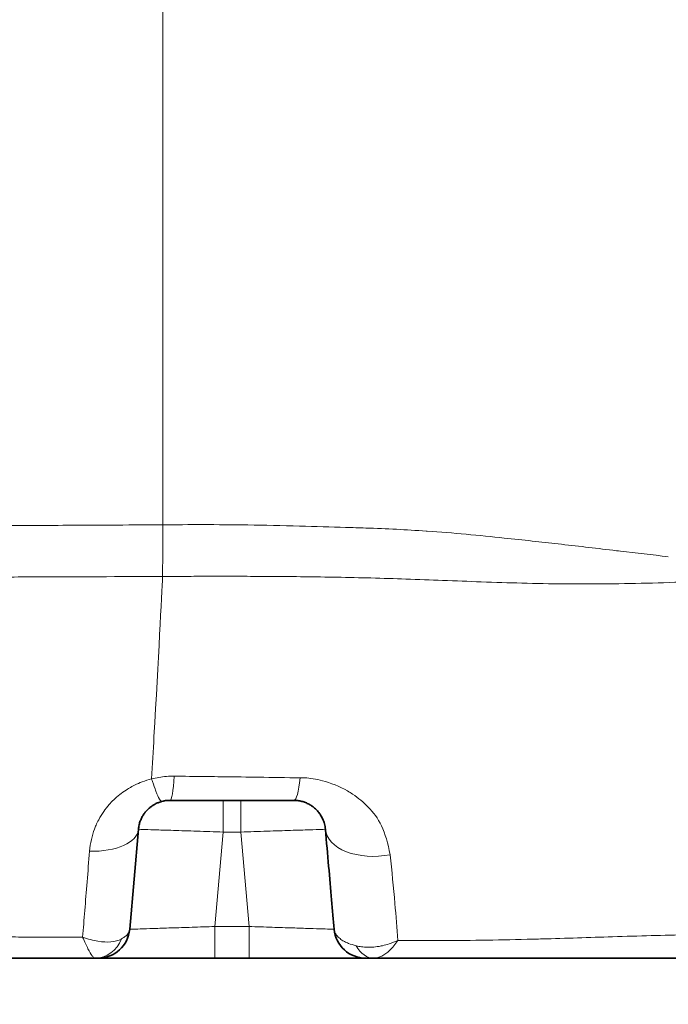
# Model space of a CAD drawing. Header units: millimetres. Extents: x 5 to 415, y 5 to 292.
# Tile 75 of 197: x 184.47 to 190.61, y 208.74 to 218.06. Entities that reach past the tile are written whole.
import ezdxf

# ---------------------------------------------------------------- set-up
doc = ezdxf.new("R2010")
doc.units = ezdxf.units.MM
for name, color, linetype, lineweight in [('Sichtbar (ISO)', 7, 'Continuous', 35), ('Sichtbar schmal (ISO)', 7, 'Continuous', 18), ('Symbol (ISO)', 7, 'Continuous', 25)]:
    doc.layers.add(name, color=color, linetype=linetype, lineweight=lineweight)
doc.styles.add('Notiztext (ISO)', font='isocpeur.ttf')
doc.dimstyles.new('Standard - Methode 1b (ISO)$7', dxfattribs={"dimtxt": 3.5, "dimasz": 2.5, "dimexe": 2, "dimexo": 0, "dimgap": 0.762, "dimtad": 1, "dimtoh": 1, "dimdsep": 46, "dimtxsty": 'Notiztext (ISO)', "dimcen": 0.09, "dimdle": 10, "dimclrd": 256, "dimclre": 256, "dimclrt": 256, "dimazin": 2, "dimtfac": 1, "dimtmove": 0, "dimatfit": 3, "dimfxl": 1, "dimtolj": 1, "dimlwd": -1, "dimlwe": -1, "dimarcsym": 0})

msp = doc.modelspace()

# ---------------------------------------------------------------- linework, layer by layer
at = {"layer": 'Sichtbar (ISO)'}
for p, q in [((185.51303459, 209.4501423), (185.59584974, 210.39672374)), ((186.64122526, 209.17628833), (186.31837794, 209.17628833)), ((186.64122526, 209.17628833), (187.01449313, 209.17628833)), ((187.32182826, 209.17628833), (187.57227053, 209.17628833)), ((187.68825394, 209.17628833), (187.74542708, 209.17628833)), ((187.74524329, 209.17628685), (187.74524149, 209.17628685)), ((187.82321695, 209.17628833), (191.60001783, 209.17628833))]:
    msp.add_line(p, q, dxfattribs=at)
for centre, start, end in [((185.89470826, 210.37057833), 90, 90.006765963), ((185.21417612, 209.47628833), 270.000007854, 355.000086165), ((187.74542708, 209.47628833), 185.001744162, 270.000252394)]:
    msp.add_arc(centre, 0.3, start, end, dxfattribs=at)
for points, knots in [([(185.59584978, 210.39672422), (185.59704871, 210.41042604), (185.60117788, 210.43679838), (185.61239331, 210.47439426), (185.62727971, 210.50807706), (185.64491616, 210.53784311), (185.6644898, 210.56378558), (185.68538968, 210.58617023), (185.70720997, 210.60533603), (185.7300494, 210.6218657), (185.75472144, 210.63644657), (185.78272632, 210.6495266), (185.80339333, 210.65657515), (185.81449543, 210.65965601)], [0, 0, 0, 0, 0.1251954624, 0.2399428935, 0.3456553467, 0.442895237, 0.5322907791, 0.6147476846, 0.6916300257, 0.763953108, 0.8360080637, 0.9131521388, 1, 1, 1, 1]), ([(185.81449563, 210.65965607), (185.82468673, 210.6624837), (185.83349943, 210.66434553), (185.84017693, 210.66558064), (185.84143903, 210.66581408), (185.84262503, 210.66602507), (185.84373029, 210.66621575), (185.85068325, 210.66741527), (185.8544117, 210.66788362), (185.85804382, 210.6683307), (185.86136012, 210.6687389), (185.8646014, 210.66907274), (185.86689203, 210.66928602), (185.86711018, 210.66930634), (185.86731964, 210.6693256), (185.86751962, 210.6693438), (185.8698195, 210.66955313), (185.87087302, 210.66964493), (185.87402134, 210.66986677), (185.87716966, 210.67008862), (185.88241785, 210.67038414), (185.88625901, 210.6704958), (185.89007553, 210.67060675), (185.89250129, 210.67057998), (185.89469031, 210.67057839)], [0, 0, 0, 0, 0.14017289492, 0.14017289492, 0.14017289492, 0.16666666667, 0.16666666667, 0.16666666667, 0.33333333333, 0.33333333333, 0.33333333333, 0.48550786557, 0.48550786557, 0.48550786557, 0.5, 0.5, 0.5, 0.66666666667, 0.66666666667, 0.66666666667, 0.83333333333, 0.83333333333, 0.83333333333, 0.99893072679, 0.99893072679, 0.99893072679, 0.99893072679]), ([(185.89469031, 210.67057839), (186.02176597, 210.67057842), (186.27562809, 210.67057842), (186.66604984, 210.67057842), (186.92867051, 210.67057842), (187.06491238, 210.67057838)], [0, 0, 0, 0, 0.32332103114, 0.64735248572, 0.99998790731, 0.99998790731, 0.99998790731, 0.99998790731]), ([(187.06493028, 210.67057838), (187.07795697, 210.6705773), (187.10358644, 210.66888187), (187.14060824, 210.66166863), (187.17589538, 210.65009736), (187.20908058, 210.63450364), (187.2401778, 210.614974), (187.26908816, 210.59144112), (187.29566513, 210.56360123), (187.31946374, 210.53110154), (187.33988601, 210.4932271), (187.35578033, 210.4492532), (187.36214842, 210.4150641), (187.3637535, 210.3967233)], [0.00004161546, 0.00004161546, 0.00004161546, 0.00004161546, 0.09090909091, 0.18181818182, 0.27272727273, 0.36363636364, 0.45454545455, 0.54545454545, 0.63636363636, 0.72727272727, 0.81818181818, 0.90909090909, 1, 1, 1, 1]), ([(187.44656947, 209.45013251), (187.4390029, 209.53670854), (187.42268821, 209.72306146), (187.39472757, 210.04267619), (187.37432784, 210.27590928), (187.3637535, 210.3967233)], [0.00000069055, 0.00000069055, 0.00000069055, 0.00000069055, 0.33333333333, 0.66666666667, 1, 1, 1, 1]), ([(184.17385754, 209.17628833), (184.23381599, 209.17628834), (184.2931589, 209.17628836), (184.35192209, 209.17628834), (184.39212986, 209.17628832), (184.43206645, 209.17628815), (184.4717428, 209.17628963), (184.49005297, 209.17629031), (184.50830775, 209.17629138), (184.52650838, 209.17629331), (184.6417876, 209.17630553), (184.75489116, 209.17640026), (184.86495549, 209.17641177), (184.87871354, 209.17641321), (184.89242409, 209.17641287), (184.90608773, 209.17641089), (184.99628949, 209.1763978), (185.08444688, 209.17630096), (185.17071957, 209.1762894), (185.17592613, 209.1762887), (185.18112584, 209.17628833), (185.18631875, 209.17628833)], [0, 0, 0, 0, 0.1666666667, 0.1666666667, 0.1666666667, 0.2807056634, 0.2807056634, 0.2807056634, 0.3333333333, 0.3333333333, 0.3333333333, 0.6666666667, 0.6666666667, 0.6666666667, 0.7083333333, 0.7083333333, 0.7083333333, 0.9833997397, 0.9833997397, 0.9833997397, 1, 1, 1, 1]), ([(185.21417616, 209.17628833), (185.2139378, 209.17628833), (185.21355215, 209.17628854), (185.21303821, 209.17628857), (185.21235747, 209.1762886), (185.21145033, 209.17628837), (185.21041027, 209.17628834), (185.21011391, 209.17628833), (185.20980223, 209.17628834), (185.20947338, 209.17628838), (185.20777687, 209.17628855), (185.20569036, 209.17628945), (185.20243698, 209.17628931), (185.20213468, 209.1762893), (185.20182273, 209.17628928), (185.20150124, 209.17628925), (185.19769217, 209.17628898), (185.19252515, 209.17628834), (185.18631875, 209.17628833)], [0.00000004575, 0.00000004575, 0.00000004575, 0.00000004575, 0.14339835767, 0.14339835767, 0.14339835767, 0.33333333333, 0.33333333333, 0.33333333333, 0.38745504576, 0.38745504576, 0.38745504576, 0.66666666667, 0.66666666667, 0.66666666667, 0.69261089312, 0.69261089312, 0.69261089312, 1, 1, 1, 1]), ([(185.26021452, 209.17628846), (185.28332142, 209.17628748), (185.31464165, 209.17629629), (185.35346744, 209.17629375), (185.36783054, 209.17629282), (185.38315172, 209.1762912), (185.39917233, 209.1762899), (185.41751829, 209.17628841), (185.43699877, 209.17628803), (185.45758974, 209.17628806)], [0.21593601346, 0.21593601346, 0.21593601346, 0.21593601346, 0.35029544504, 0.35029544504, 0.35029544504, 0.4, 0.4, 0.4, 0.45691903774, 0.45691903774, 0.45691903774, 0.45691903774]), ([(185.93767449, 209.17628926), (185.82528666, 209.17628967), (185.71829428, 209.17628806), (185.56355308, 209.17628831), (185.50709884, 209.17628834), (185.45761015, 209.17628827)], [0, 0, 0, 0, 0.035903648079, 0.035903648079, 0.059556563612, 0.059556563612, 0.059556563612, 0.059556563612]), ([(185.93767478, 209.17628925), (185.94087335, 209.17628924), (185.94407834, 209.17628923), (185.9472896, 209.17628922), (185.97194038, 209.1762891), (185.99700033, 209.17628894), (186.02246304, 209.17628893), (186.11551163, 209.17628891), (186.21370758, 209.17628095), (186.31837794, 209.17628833)], [0.79440216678, 0.79440216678, 0.79440216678, 0.79440216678, 0.8, 0.8, 0.8, 0.84297092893, 0.84297092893, 0.84297092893, 1, 1, 1, 1]), ([(187.7454284, 209.17628834), (187.74542819, 209.17628834), (187.74543519, 209.17628834), (187.74544933, 209.17628834), (187.74557135, 209.17628834), (187.74622199, 209.17628834), (187.74736345, 209.17628834), (187.74855577, 209.17628834), (187.75028346, 209.17628834), (187.75254, 209.17628834), (187.75324778, 209.17628834), (187.75400787, 209.17628833), (187.75482075, 209.17628833), (187.75675129, 209.17628833), (187.75896389, 209.17628833), (187.76144896, 209.17628833), (187.76531467, 209.17628833), (187.7698414, 209.17628833), (187.77495174, 209.17628834), (187.7770607, 209.17628834), (187.77926862, 209.17628834), (187.78156783, 209.17628834), (187.78565113, 209.17628834), (187.79003848, 209.17628835), (187.79473244, 209.17628834), (187.80320328, 209.17628834), (187.81265495, 209.17628833), (187.82321695, 209.17628833)], [0, 0, 0, 0, 0.0155216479, 0.0155216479, 0.0155216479, 0.1494960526, 0.1494960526, 0.1494960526, 0.2894387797, 0.2894387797, 0.2894387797, 0.3333333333, 0.3333333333, 0.3333333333, 0.4375802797, 0.4375802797, 0.4375802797, 0.5997443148, 0.5997443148, 0.5997443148, 0.6666666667, 0.6666666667, 0.6666666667, 0.7855179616, 0.7855179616, 0.7855179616, 1, 1, 1, 1])]:
    msp.add_open_spline(points, degree=3, knots=knots, dxfattribs=at)
for points in [[(185.26019575, 209.17628873), (185.2311859, 209.1762883), (185.22140852, 209.17626817), (185.213489, 209.17628881)], [(187.32183189, 209.1762882), (187.22962431, 209.17628803), (187.12457936, 209.17628994), (187.014493, 209.17628928)], [(187.68825325, 209.17628911), (187.65974565, 209.17628958), (187.62050122, 209.17628837), (187.57225199, 209.17628819)]]:
    msp.add_open_spline(points, degree=3, dxfattribs=at)
at = {"layer": 'Sichtbar schmal (ISO)'}
for p, q in [((185.82499228, 218.67655494), (185.82500304, 213.27814816)), ((186.39661818, 210.67057833), (186.39661818, 210.37057763)), ((186.56298502, 210.37057632), (186.56298502, 210.67057833)), ((186.31837796, 209.47628897), (186.39661816, 210.37057763)), ((186.39661817, 210.37057763), (186.56298507, 210.37057632)), ((186.56298509, 210.37057632), (186.64122524, 209.47628896)), ((186.31837794, 209.17628833), (186.31837794, 209.47628897)), ((186.31837795, 209.47628897), (186.64122525, 209.47628896)), ((186.64122526, 209.47628896), (186.64122526, 209.17628833)), ((188.04527599, 209.390681), (188.04527463, 209.3906787))]:
    msp.add_line(p, q, dxfattribs=at)
for centre, major_axis, ratio, start_param, end_param in [((185.89468163, 211.17057833), (0.00002005, -0.5), 0.0921345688, 0.0004927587, 0.9969356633), ((187.06485814, 211.17057833), (0.00002607, -0.5), 0.149298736, 0.0004240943, 0.9586622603), ((185.09775204, 210.44029768), (0.49809764, -0.04357458), 0.497219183, 4.8280530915, 6.2831873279), ((187.86185105, 210.44029892), (-0.4980975, -0.04357619), 0.5959273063, 6.2831833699, 8.03195703), ((185.18627778, 209.47628831), (0.00021123, -0.29999992), 0.9025618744, 6.2825565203, 7.4502018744), ((187.82320641, 209.47628833), (0.00002212, -0.3), 0.7093529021, 5.3699867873, 6.2831309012)]:
    msp.add_ellipse(centre, major_axis=major_axis, ratio=ratio, start_param=start_param, end_param=end_param, dxfattribs=at)
for points, knots in [([(137.17496887, 213.2692972), (138.7918978, 213.26929767), (140.40882656, 213.26927848), (142.02575519, 213.26924499), (143.5386883, 213.26921365), (145.0516213, 213.26916979), (146.56455418, 213.26911644), (147.97321565, 213.26906677), (149.38187701, 213.26900887), (150.79053826, 213.2689457), (152.09460751, 213.26888722), (153.39867667, 213.26882421), (154.70274574, 213.2687589), (155.90328049, 213.26869876), (157.10381516, 213.26863667), (158.30434972, 213.26857439), (159.40989085, 213.26851704), (160.5154319, 213.26845954), (161.62097295, 213.26840317), (162.64021481, 213.2683512), (163.65945669, 213.26830019), (164.67869863, 213.26824907), (165.61881688, 213.26820191), (166.55893518, 213.26815467), (167.49905355, 213.26810631), (168.36607134, 213.26806172), (169.2330892, 213.26801618), (170.10010699, 213.26796965), (170.8998105, 213.26792674), (171.69951395, 213.26788298), (172.49921778, 213.26783583), (173.23741504, 213.2677923), (173.97561262, 213.26774589), (174.71380793, 213.26770544), (175.39515707, 213.26766811), (176.07650427, 213.26763587), (176.75785128, 213.2676352), (177.38487202, 213.26763459), (178.01189259, 213.26766072), (178.63892553, 213.26763893), (179.21308925, 213.26761899), (179.78726334, 213.26755887), (180.3614047, 213.26751124), (180.88373147, 213.26746791), (181.40603115, 213.26743491), (181.92831952, 213.2677429), (182.40092296, 213.26802159), (182.87351714, 213.26857948), (183.34605205, 213.26935872), (183.76705839, 213.27005298), (184.18801768, 213.27092295), (184.60910665, 213.27266166), (184.85047553, 213.27365828), (185.09188741, 213.27494011), (185.33318341, 213.27609551), (185.4867639, 213.2768309), (185.64029747, 213.27751512), (185.79374374, 213.27804163), (185.80416372, 213.27807738), (185.81457439, 213.27808861), (185.82500304, 213.27814816)], [0, 0, 0, 0, 0.0997056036, 0.0997056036, 0.0997056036, 0.1929984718, 0.1929984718, 0.1929984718, 0.2798615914, 0.2798615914, 0.2798615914, 0.3602751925, 0.3602751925, 0.3602751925, 0.4343044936, 0.4343044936, 0.4343044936, 0.502476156, 0.502476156, 0.502476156, 0.5653262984, 0.5653262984, 0.5653262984, 0.6232973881, 0.6232973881, 0.6232973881, 0.6767608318, 0.6767608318, 0.6767608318, 0.7260734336, 0.7260734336, 0.7260734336, 0.7715933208, 0.7715933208, 0.7715933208, 0.8136078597, 0.8136078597, 0.8136078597, 0.8522724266, 0.8522724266, 0.8522724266, 0.887676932, 0.887676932, 0.887676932, 0.9198862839, 0.9198862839, 0.9198862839, 0.9490315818, 0.9490315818, 0.9490315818, 0.9749986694, 0.9749986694, 0.9749986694, 0.9898830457, 0.9898830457, 0.9898830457, 0.9993566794, 0.9993566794, 0.9993566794, 1, 1, 1, 1]), ([(185.82500304, 213.27814815), (185.82511012, 213.21932932), (185.82518988, 213.15831063), (185.82519182, 213.10223173), (185.82519375, 213.04615284), (185.82511772, 212.99483529), (185.824981, 212.95067846), (185.82490209, 212.92519381), (185.82480278, 212.90212049), (185.82468572, 212.88186104), (185.82459994, 212.86701727), (185.82450464, 212.85368461), (185.82440072, 212.84203221), (185.82415498, 212.81447609), (185.82385985, 212.79672776), (185.82350887, 212.79006785)], [0, 0, 0, 0, 0.25, 0.25, 0.25, 0.5, 0.5, 0.5, 0.6442848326, 0.6442848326, 0.6442848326, 0.75, 0.75, 0.75, 1, 1, 1, 1]), ([(185.82500304, 213.27814816), (186.07276076, 213.28123047), (186.33117432, 213.28143055), (186.63020959, 213.27695742), (186.78675358, 213.27461575), (186.95444833, 213.27102754), (187.11959457, 213.26686911), (187.2699159, 213.26308398), (187.41802563, 213.25882506), (187.55335178, 213.25459343), (187.62004389, 213.25250798), (187.68380201, 213.25039441), (187.7455499, 213.24816371), (187.94674616, 213.24089532), (188.12752516, 213.23238678), (188.3161862, 213.21954952), (188.31982351, 213.21930202), (188.32346305, 213.21905312), (188.3271047, 213.21880282), (188.57031871, 213.2020859), (188.82133814, 213.17912524), (189.05505657, 213.15297951)], [0, 0, 0, 0, 0.25, 0.25, 0.25, 0.3808741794, 0.3808741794, 0.3808741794, 0.5, 0.5, 0.5, 0.5587081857, 0.5587081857, 0.5587081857, 0.75, 0.75, 0.75, 0.7536880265, 0.7536880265, 0.7536880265, 1, 1, 1, 1]), ([(189.05505657, 213.15297951), (189.14339972, 213.14385978), (189.23147826, 213.13455529), (189.31967079, 213.1250065), (189.40123609, 213.11617526), (189.48289587, 213.10713505), (189.56503591, 213.09784064), (189.73598992, 213.07849664), (189.90848033, 213.05814972), (190.08115459, 213.03789184), (190.10547917, 213.03503812), (190.12981334, 213.03218316), (190.15417616, 213.02932513), (190.302759, 213.01189475), (190.45236288, 212.99435067), (190.60610064, 212.97628644)], [0, 0, 0, 0, 0.1731732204, 0.1731732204, 0.1731732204, 0.3333333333, 0.3333333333, 0.3333333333, 0.6666666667, 0.6666666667, 0.6666666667, 0.7136232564, 0.7136232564, 0.7136232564, 1, 1, 1, 1]), ([(137.17496885, 212.78274223), (138.79174783, 212.78274281), (140.40868332, 212.78272519), (142.02574502, 212.78269295), (144.94698276, 212.78263472), (147.86863242, 212.7825288), (150.7905161, 212.7823964), (152.09454308, 212.7823373), (153.39861666, 212.78227294), (154.702721, 212.78220517), (155.90323339, 212.78214278), (157.10377185, 212.78207751), (158.30432409, 212.78201086), (159.37031344, 212.78195168), (160.43631364, 212.78189141), (161.5023159, 212.781831), (161.54185985, 212.78182876), (161.58140381, 212.78182652), (161.62094777, 212.78182428), (162.64019174, 212.78176652), (163.6594375, 212.78170872), (164.67867383, 212.78165091), (165.61880289, 212.78159758), (166.55892394, 212.78154423), (167.49902818, 212.7814907), (168.36606203, 212.78144133), (169.2330816, 212.78139182), (170.10008031, 212.78134272), (170.89980312, 212.78129743), (171.69950819, 212.78125249), (172.49918922, 212.78120603), (172.88862605, 212.78118341), (173.27805718, 212.78116042), (173.66748279, 212.78113836), (174.01625279, 212.7811186), (174.3650174, 212.78109959), (174.71378066, 212.78108105), (175.37865412, 212.78104571), (176.04352269, 212.78101204), (176.70840626, 212.78099817), (176.72488717, 212.78099783), (176.74136809, 212.7809975), (176.75784904, 212.78099718), (177.38487898, 212.78098508), (178.01193666, 212.78099229), (178.6389166, 212.78096484), (179.00903078, 212.78094864), (179.37911787, 212.78092034), (179.74918067, 212.7809044), (179.95325274, 212.78089561), (180.15731189, 212.78089065), (180.36135798, 212.78088793), (180.88387045, 212.78088097), (181.40629729, 212.78088848), (181.92858524, 212.78110149), (182.21520751, 212.78121839), (182.50178798, 212.7813971), (182.78831203, 212.78165623), (182.97455146, 212.78182466), (183.16076998, 212.78202727), (183.34696546, 212.78228671), (183.66691128, 212.78273253), (183.98678905, 212.78334686), (184.30660382, 212.78423477), (184.40801588, 212.78451632), (184.50942139, 212.78482535), (184.61081792, 212.78515738), (185.01524296, 212.78648169), (185.41952497, 212.78816011), (185.82350887, 212.79006795)], [0, 0, 0, 0, 0.0997219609, 0.0997219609, 0.0997219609, 0.2798706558, 0.2798706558, 0.2798706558, 0.3602704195, 0.3602704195, 0.3602704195, 0.4342836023, 0.4342836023, 0.4342836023, 0.5000010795, 0.5000010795, 0.5000010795, 0.5024389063, 0.5024389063, 0.5024389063, 0.5652737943, 0.5652737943, 0.5652737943, 0.6232317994, 0.6232317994, 0.6232317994, 0.6766849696, 0.6766849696, 0.6766849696, 0.725990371, 0.725990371, 0.725990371, 0.7500016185, 0.7500016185, 0.7500016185, 0.7715061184, 0.7715061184, 0.7715061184, 0.8125017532, 0.8125017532, 0.8125017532, 0.8135179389, 0.8135179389, 0.8135179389, 0.852179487, 0.852179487, 0.852179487, 0.875001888, 0.875001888, 0.875001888, 0.8875873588, 0.8875873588, 0.8875873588, 0.9198156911, 0.9198156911, 0.9198156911, 0.9375020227, 0.9375020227, 0.9375020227, 0.9489980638, 0.9489980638, 0.9489980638, 0.9687520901, 0.9687520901, 0.9687520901, 0.9750160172, 0.9750160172, 0.9750160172, 1, 1, 1, 1]), ([(185.82350887, 212.79006784), (185.82416554, 212.79007043), (185.88429168, 212.79032532), (186.00592066, 212.79072415), (186.19629744, 212.79119204), (186.40360506, 212.79137489), (186.63360793, 212.79111434), (186.89052095, 212.79004797), (187.17448139, 212.78751689), (187.48222356, 212.78282467), (187.80388518, 212.77536493), (188.13876341, 212.76499914), (188.48715801, 212.75206184), (188.85239265, 212.7379048), (189.2349811, 212.72559793), (189.63118771, 212.71815605), (190.04086498, 212.71818204), (190.45717191, 212.72645359), (190.86478465, 212.74119818), (191.24570139, 212.75824044), (191.59042182, 212.77440814), (191.90213262, 212.78822042), (192.10120841, 212.79616917), (192.19633764, 212.79968455)], [0, 0, 0, 0, 0.000238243, 0.0216074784, 0.0445315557, 0.0697406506, 0.0979648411, 0.1299301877, 0.166334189, 0.2069695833, 0.250500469, 0.2970089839, 0.3481313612, 0.4045860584, 0.4667700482, 0.5344939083, 0.6068516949, 0.6839483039, 0.7609748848, 0.8316689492, 0.8940656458, 0.9496472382, 1, 1, 1, 1]), ([(185.71980279, 210.87311676), (185.68978422, 210.86550123), (185.66072271, 210.85629551), (185.63238989, 210.84558657), (185.60715617, 210.836049), (185.58249967, 210.82531221), (185.55844677, 210.8133964), (185.54132954, 210.80491652), (185.52452142, 210.79583732), (185.5080013, 210.78613409), (185.50322589, 210.78332921), (185.498475, 210.78047387), (185.49374951, 210.77756764), (185.47316296, 210.76490666), (185.45305212, 210.75127792), (185.43350018, 210.7366394), (185.41339031, 210.72158314), (185.39387257, 210.70545766), (185.37506081, 210.68821211), (185.35851367, 210.67304262), (185.3425145, 210.65700696), (185.32716273, 210.64006986), (185.32452287, 210.6371574), (185.32190063, 210.63421892), (185.31929697, 210.63125496), (185.30085649, 210.61026267), (185.28335346, 210.58798227), (185.26707485, 210.5646076), (185.24993962, 210.5400029), (185.23416294, 210.51418692), (185.21999002, 210.48744464), (185.21087976, 210.47025487), (185.2024302, 210.45268507), (185.19468752, 210.43481874), (185.18960873, 210.42309938), (185.1848566, 210.41124021), (185.18041392, 210.39924328), (185.16852881, 210.36714896), (185.15884653, 210.33407408), (185.15117297, 210.29991929), (185.14316367, 210.26427007), (185.1373373, 210.22743789), (185.13371434, 210.18925999)], [0, 0, 0, 0, 0.099032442, 0.099032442, 0.099032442, 0.1872324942, 0.1872324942, 0.1872324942, 0.25, 0.25, 0.25, 0.2681439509, 0.2681439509, 0.2681439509, 0.3471879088, 0.3471879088, 0.3471879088, 0.428487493, 0.428487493, 0.428487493, 0.5, 0.5, 0.5, 0.5122971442, 0.5122971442, 0.5122971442, 0.5993919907, 0.5993919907, 0.5993919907, 0.6910699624, 0.6910699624, 0.6910699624, 0.75, 0.75, 0.75, 0.7886549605, 0.7886549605, 0.7886549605, 0.8920651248, 0.8920651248, 0.8920651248, 1, 1, 1, 1]), ([(185.71980277, 210.87311689), (185.73111158, 210.83904321), (185.74231979, 210.80705065), (185.75269814, 210.77929805), (185.75565547, 210.77138992), (185.75854599, 210.76382132), (185.76135536, 210.7566275), (185.77402388, 210.7241879), (185.78506432, 210.69928127), (185.79413102, 210.68274337), (185.80319772, 210.66620547), (185.81018228, 210.6584591), (185.81449563, 210.65965607)], [0, 0, 0, 0, 0.2594132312, 0.2594132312, 0.2594132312, 0.3333333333, 0.3333333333, 0.3333333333, 0.6666666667, 0.6666666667, 0.6666666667, 1, 1, 1, 1]), ([(187.12596793, 210.88327385), (186.99302709, 210.8855823), (186.86077824, 210.88739939), (186.73184711, 210.88927239), (186.7202373, 210.88944105), (186.70865398, 210.8896096), (186.69709035, 210.88977781), (186.5802356, 210.89147765), (186.46543665, 210.89318467), (186.34546425, 210.89463753), (186.30335829, 210.89514743), (186.26061547, 210.89563366), (186.21730714, 210.89610786), (186.12500603, 210.8971185), (186.03013447, 210.89807134), (185.93338034, 210.89914073)], [0, 0, 0, 0, 0.3333333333, 0.3333333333, 0.3333333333, 0.3633488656, 0.3633488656, 0.3633488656, 0.6666666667, 0.6666666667, 0.6666666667, 0.7731202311, 0.7731202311, 0.7731202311, 1, 1, 1, 1]), ([(187.97559094, 210.15587232), (187.95642702, 210.262255), (187.92845565, 210.35587493), (187.89414462, 210.42901181), (187.8598336, 210.50214869), (187.81916787, 210.55484225), (187.76620971, 210.60823874), (187.72468249, 210.65010968), (187.67558296, 210.69240101), (187.62006046, 210.7296104), (187.60477713, 210.7398528), (187.58900641, 210.74970749), (187.57276885, 210.7590533), (187.49754215, 210.80235129), (187.41231173, 210.83493831), (187.33580474, 210.85589808), (187.27501689, 210.87255146), (187.21975476, 210.88179176), (187.16671995, 210.88348014), (187.15300567, 210.88391673), (187.13944058, 210.88384855), (187.12596793, 210.88327385)], [0, 0, 0, 0, 0.2, 0.2, 0.2, 0.4, 0.4, 0.4, 0.5568303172, 0.5568303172, 0.5568303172, 0.6, 0.6, 0.6, 0.8, 0.8, 0.8, 0.958907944, 0.958907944, 0.958907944, 1, 1, 1, 1]), ([(185.13371434, 210.18925999), (185.12565369, 210.09044132), (185.11780763, 209.99399555), (185.11023166, 209.90036567), (185.1026557, 209.80673579), (185.09534969, 209.7159227), (185.08829266, 209.62847169), (185.08123564, 209.54102067), (185.07442803, 209.45692827), (185.06790915, 209.37637199)], [0, 0, 0, 0, 0.3333333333, 0.3333333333, 0.3333333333, 0.6666666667, 0.6666666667, 0.6666666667, 1, 1, 1, 1]), ([(188.04852496, 209.34520147), (188.04059868, 209.45845003), (188.01904573, 209.72629327), (187.99192421, 210.00169228), (187.97559094, 210.15587232)], [0, 0, 0, 0, 0.4362403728, 1, 1, 1, 1]), ([(185.43535474, 209.35859457), (185.4503964, 209.36673056), (185.46325486, 209.37530611), (185.47379716, 209.38415343), (185.47464109, 209.38486167), (185.47547036, 209.38557164), (185.47628501, 209.38628325), (185.48477957, 209.39370341), (185.49170578, 209.4012752), (185.49731167, 209.40923164), (185.49895925, 209.41157005), (185.50049001, 209.41394158), (185.50190243, 209.41635176), (185.50515186, 209.42189667), (185.50777112, 209.42765353), (185.50967105, 209.43356983), (185.51140685, 209.43897504), (185.51254268, 209.4445132), (185.51303485, 209.45014183)], [0, 0, 0, 0, 0.30862717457, 0.30862717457, 0.30862717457, 0.33333333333, 0.33333333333, 0.33333333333, 0.59095220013, 0.59095220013, 0.59095220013, 0.66666666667, 0.66666666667, 0.66666666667, 0.84085642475, 0.84085642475, 0.84085642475, 0.9999984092, 0.9999984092, 0.9999984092, 0.9999984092]), ([(186.31837795, 209.47628897), (186.24567842, 209.47392866), (186.17269284, 209.47156027), (186.10243736, 209.46927974), (186.03398257, 209.46705767), (185.96811971, 209.46491901), (185.90703505, 209.4629357), (185.84634221, 209.46096512), (185.79036647, 209.45914789), (185.74107355, 209.4575475), (185.69117543, 209.45592746), (185.64812523, 209.45452962), (185.61347592, 209.45340484), (185.57939366, 209.45229847), (185.55343958, 209.45145631), (185.53653092, 209.4509067), (185.52094237, 209.4504), (185.51304198, 209.45014197), (185.51303454, 209.45014173)], [0.00000000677, 0.00000000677, 0.00000000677, 0.00000000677, 0.17315506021, 0.17315506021, 0.17315506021, 0.34187205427, 0.34187205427, 0.34187205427, 0.50950682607, 0.50950682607, 0.50950682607, 0.67919978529, 0.67919978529, 0.67919978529, 0.84611567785, 0.84611567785, 0.84611567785, 0.99999999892, 0.99999999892, 0.99999999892, 0.99999999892]), ([(187.44656929, 209.45013458), (187.44656069, 209.45013486), (187.42791188, 209.45075028), (187.34630151, 209.4533959), (187.21891585, 209.45753269), (187.05491723, 209.462857), (186.85945887, 209.46920248), (186.71539954, 209.47388078), (186.64122526, 209.47628896)], [0, 0, 0, 0, 0.16687974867, 0.33411370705, 0.49844882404, 0.65834685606, 0.8233253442, 0.99999998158, 0.99999998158, 0.99999998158, 0.99999998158]), ([(187.44681162, 209.44787072), (187.44678698, 209.44806532), (187.44676332, 209.44826007), (187.44674063, 209.44845495), (187.44667526, 209.4490164), (187.44661788, 209.44957903), (187.44656855, 209.45014277)], [0.984197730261, 0.984197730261, 0.984197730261, 0.984197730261, 0.988269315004, 0.988269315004, 0.988269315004, 0.999999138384, 0.999999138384, 0.999999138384, 0.999999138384]), ([(187.44656947, 209.45013251), (187.44669675, 209.44908214), (187.44680635, 209.44803134), (187.44693333, 209.44698321), (187.44803715, 209.43787263), (187.45046441, 209.42896401), (187.45405095, 209.4203877), (187.45789185, 209.41120314), (187.46306334, 209.40240068), (187.46926446, 209.39411764), (187.47191926, 209.39057154), (187.47476113, 209.38712028), (187.47776235, 209.38377288), (187.48267629, 209.37829216), (187.48801405, 209.37307292), (187.49375526, 209.36806493), (187.5043282, 209.35884228), (187.51623287, 209.35033563), (187.52988956, 209.34221194), (187.53494103, 209.33920708), (187.54023843, 209.33625459), (187.54583022, 209.33333803), (187.55667616, 209.32768104), (187.56857345, 209.32222975), (187.58153564, 209.31700908), (187.60313418, 209.30831002), (187.62771765, 209.30025438), (187.65479201, 209.29291071)], [0.00000014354, 0.00000014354, 0.00000014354, 0.00000014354, 0.01450164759, 0.01450164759, 0.01450164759, 0.14055192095, 0.14055192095, 0.14055192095, 0.27554193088, 0.27554193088, 0.27554193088, 0.33333333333, 0.33333333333, 0.33333333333, 0.42795579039, 0.42795579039, 0.42795579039, 0.60221136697, 0.60221136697, 0.60221136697, 0.66666666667, 0.66666666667, 0.66666666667, 0.79168513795, 0.79168513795, 0.79168513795, 1, 1, 1, 1]), ([(185.06790885, 209.37637446), (185.11893586, 209.35739281), (185.16803259, 209.34426346), (185.21281151, 209.33686786), (185.25759042, 209.32947227), (185.29816806, 209.32756597), (185.33569619, 209.33103771), (185.37322433, 209.33450944), (185.40739555, 209.3435746), (185.43535474, 209.35859457)], [0, 0, 0, 0, 0.3333333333, 0.3333333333, 0.3333333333, 0.6666666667, 0.6666666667, 0.6666666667, 1, 1, 1, 1]), ([(185.18631875, 209.17628833), (185.18359648, 209.17628822), (185.18033623, 209.17759514), (185.1766853, 209.18010617), (185.17096921, 209.18403757), (185.1642932, 209.19092508), (185.15725742, 209.20019812), (185.14572781, 209.21539394), (185.13322921, 209.23636251), (185.11868638, 209.26538803), (185.10414354, 209.29441355), (185.08749951, 209.33224392), (185.0679089, 209.376374)], [0, 0, 0, 0, 0.129921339, 0.129921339, 0.129921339, 0.3333333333, 0.3333333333, 0.3333333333, 0.6666666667, 0.6666666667, 0.6666666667, 1, 1, 1, 1]), ([(188.04852496, 209.34520147), (188.02109527, 209.33198049), (187.99298489, 209.3208581), (187.96614188, 209.31204446), (187.94395896, 209.30476092), (187.92264449, 209.2990391), (187.90315785, 209.2947079), (187.89854246, 209.29368206), (187.89403356, 209.29273301), (187.88961131, 209.29185032), (187.8651072, 209.28695928), (187.8432552, 209.28397068), (187.82064524, 209.28208644), (187.80926058, 209.28113767), (187.79768468, 209.28049392), (187.78552272, 209.28021838), (187.77702966, 209.28002596), (187.76827399, 209.28000723), (187.75934083, 209.28020146), (187.74156662, 209.28058792), (187.72309134, 209.28182748), (187.7045857, 209.28411669), (187.68784913, 209.28618706), (187.67108985, 209.28911523), (187.65479201, 209.29291071)], [0.0000000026, 0.0000000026, 0.0000000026, 0.0000000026, 0.18250894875, 0.18250894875, 0.18250894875, 0.33333333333, 0.33333333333, 0.33333333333, 0.36905592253, 0.36905592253, 0.36905592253, 0.56699803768, 0.56699803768, 0.56699803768, 0.66666666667, 0.66666666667, 0.66666666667, 0.73626814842, 0.73626814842, 0.73626814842, 0.87475339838, 0.87475339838, 0.87475339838, 1, 1, 1, 1]), ([(188.04852496, 209.34520147), (188.02383169, 209.30786125), (187.99754013, 209.27620238), (187.97235453, 209.25171239), (187.94716893, 209.2272224), (187.92321697, 209.20935956), (187.89825443, 209.19648941), (187.87329189, 209.18361925), (187.84728716, 209.1762884), (187.82321695, 209.17628833)], [0.00000000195, 0.00000000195, 0.00000000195, 0.00000000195, 0.33333333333, 0.33333333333, 0.33333333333, 0.66666666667, 0.66666666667, 0.66666666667, 1, 1, 1, 1]), ([(191.90973332, 209.4101308), (191.77821288, 209.40845468), (191.64307549, 209.40755859), (191.50100723, 209.40670514), (191.29296195, 209.40545533), (191.07007511, 209.40433023), (190.8277908, 209.39950417), (190.81629571, 209.39927519), (190.8047568, 209.39903779), (190.79317382, 209.39879142), (190.56865109, 209.39401577), (190.32675313, 209.38697512), (190.07856264, 209.37914458), (189.85978897, 209.37224216), (189.63621225, 209.36466627), (189.41669357, 209.35897019), (189.36779063, 209.35770125), (189.31908739, 209.35647685), (189.27058287, 209.35529908), (188.98011304, 209.34824596), (188.69674478, 209.34292142), (188.41450217, 209.34242023), (188.29230163, 209.34220323), (188.17032253, 209.34289691), (188.04852496, 209.34520147)], [0, 0, 0, 0, 0.1315504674, 0.1315504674, 0.1315504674, 0.3241934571, 0.3241934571, 0.3241934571, 0.3333333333, 0.3333333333, 0.3333333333, 0.5104993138, 0.5104993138, 0.5104993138, 0.6666666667, 0.6666666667, 0.6666666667, 0.7014566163, 0.7014566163, 0.7014566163, 0.9097965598, 0.9097965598, 0.9097965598, 1, 1, 1, 1])]:
    msp.add_open_spline(points, degree=3, knots=knots, dxfattribs=at)
for points in [[(185.74279083, 211.27057826), (185.7845692, 212.00413052), (185.81613294, 212.61307122), (185.82350888, 212.79006776)], [(185.7427908, 211.27057847), (185.73543252, 211.14139771), (185.72772581, 211.00834799), (185.7198028, 210.87311665)], [(185.93338034, 210.89914073), (185.90889473, 210.89933149), (185.86038902, 210.89764905), (185.7889864, 210.88896914), (185.7426475, 210.87908144), (185.7198028, 210.87311665)], [(185.59584945, 210.3967205), (185.59585099, 210.39672046), (185.62235313, 210.39586973), (185.73788353, 210.39209429), (185.91791496, 210.38621636), (186.14485046, 210.37879962), (186.31266691, 210.37333351), (186.39661816, 210.37057763)], [(186.56298509, 210.37057632), (186.64693676, 210.3733315), (186.81475395, 210.37879406), (187.04168918, 210.38621011), (187.22171983, 210.39208813), (187.33725126, 210.39586376), (187.36375048, 210.39671912), (187.36375387, 210.39671915)], [(184.34259264, 209.37852296), (184.42184295, 209.37726398), (184.58122895, 209.37543445), (184.82306714, 209.37565432), (184.98600601, 209.37600145), (185.06790894, 209.37637373)]]:
    msp.add_open_spline(points, degree=3, dxfattribs=at)

# ---------------------------------------------------------------- leaders
at = {"layer": 'Symbol (ISO)', "annotation_type": 0, "has_hookline": 1, "hookline_direction": 0, "text_width": 32.54677955}
msp.add_leader([(138.21814886, 217.89800888), (154.45340018, 195.8899781), (156.95340018, 195.8899781)], dimstyle='Standard - Methode 1b (ISO)$7', override={"dimtad": 0}, dxfattribs=at)

doc.saveas('drawing.dxf')
